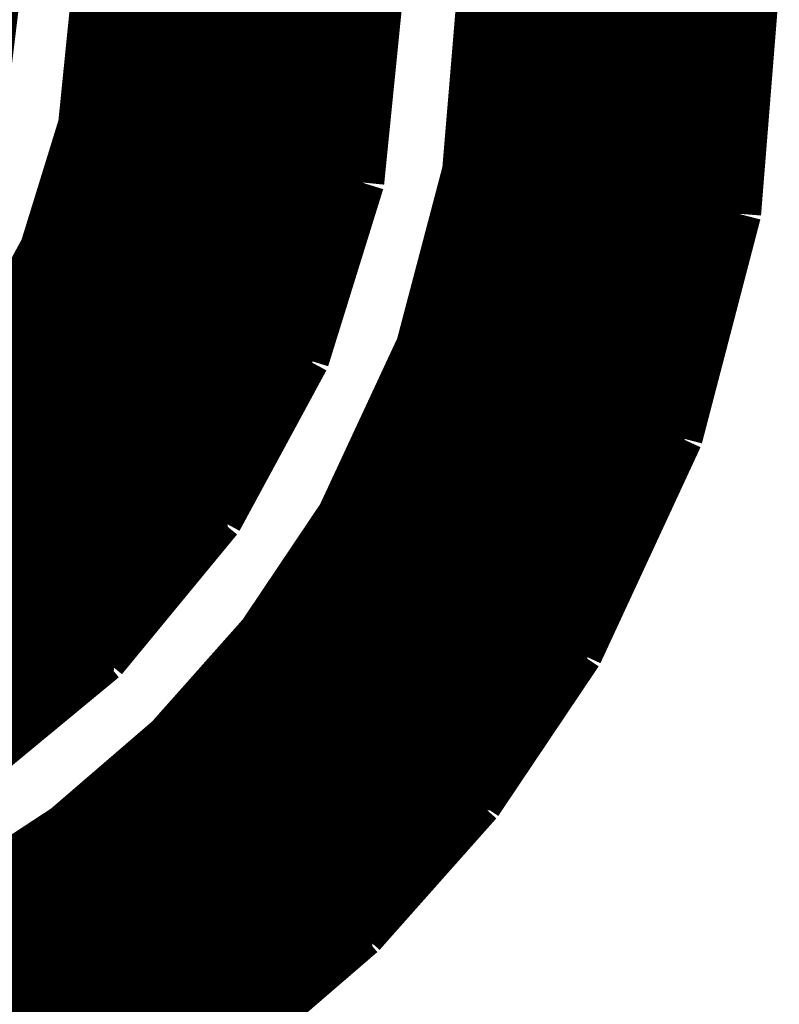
# Model space of a CAD drawing. Extents: x -53 to 531, y -106 to 304.
# Tile 21 of 65: x 156.88 to 159.16, y 4.11 to 7.07. Entities that reach past the tile are written whole.
import ezdxf

# ---------------------------------------------------------------- set-up
doc = ezdxf.new("R2010")
doc.units = 0
doc.layers.add('BOARD_GEOMETRY_SILKSCREEN_TOP', color=1, linetype='CONTINUOUS')

msp = doc.modelspace()

# ---------------------------------------------------------------- linework, layer by layer
at = {"layer": 'BOARD_GEOMETRY_SILKSCREEN_TOP', "const_width": 0.13716}
for points in [[(156.764482, 6.723126), (156.817568, 7.16026)], [(157.106366, 7.150608), (157.066234, 6.75259)], [(157.907228, 6.57987), (157.964632, 7.150608)], [(158.262574, 7.14756), (158.218124, 6.614668)], [(159.037528, 6.48589), (159.092138, 7.166356)], [(157.10281, 7.116064), (157.960822, 7.116064)], [(157.10408, 7.126986), (157.962092, 7.126986)], [(158.260288, 7.116064), (159.088328, 7.116064)], [(158.260796, 7.126986), (159.08909, 7.126986)], [(157.099762, 7.08406), (157.957774, 7.08406)], [(157.101032, 7.094728), (157.959044, 7.094728)], [(157.102048, 7.105396), (157.96006, 7.105396)], [(158.25724, 7.08406), (159.085534, 7.08406)], [(158.25851, 7.094728), (159.086296, 7.094728)], [(158.259272, 7.105396), (159.087058, 7.105396)], [(157.096714, 7.051548), (157.954472, 7.051548)], [(157.097984, 7.062216), (157.955488, 7.062216)], [(157.098746, 7.073392), (157.956758, 7.073392)], [(158.2547, 7.051548), (159.082994, 7.051548)], [(158.255716, 7.062216), (159.083756, 7.062216)], [(158.256478, 7.073392), (159.084518, 7.073392)], [(157.094428, 7.030212), (157.952186, 7.030212)], [(157.095698, 7.04088), (157.953202, 7.04088)], [(158.252668, 7.030212), (159.080962, 7.030212)], [(158.253938, 7.04088), (159.082232, 7.04088)], [(157.091126, 6.998208), (157.949138, 6.998208)], [(157.092142, 7.008622), (157.950154, 7.008622)], [(157.093412, 7.019544), (157.951424, 7.019544)], [(158.250128, 6.998208), (159.078676, 6.998208)], [(158.251144, 7.008622), (159.079438, 7.008622)], [(158.251906, 7.019544), (159.0802, 7.019544)], [(157.088078, 6.96595), (157.94609, 6.96595)], [(157.089094, 6.976618), (157.947106, 6.976618)], [(157.090364, 6.987286), (157.948376, 6.987286)], [(158.247334, 6.96595), (159.076136, 6.96595)], [(158.248096, 6.976618), (159.076898, 6.976618)], [(158.249366, 6.987286), (159.077914, 6.987286)], [(157.084522, 6.933946), (157.942534, 6.933946)], [(157.085792, 6.944614), (157.943804, 6.944614)], [(157.086808, 6.955282), (157.94482, 6.955282)], [(158.244794, 6.933946), (159.073342, 6.933946)], [(158.245556, 6.944614), (159.074612, 6.944614)], [(158.246572, 6.955282), (159.075374, 6.955282)], [(157.082744, 6.912102), (157.940248, 6.912102)], [(157.083506, 6.92277), (157.941518, 6.92277)], [(158.24327, 6.912102), (159.071818, 6.912102)], [(158.244032, 6.92277), (159.07258, 6.92277)], [(157.079188, 6.880098), (157.9372, 6.880098)], [(157.080458, 6.890766), (157.93847, 6.890766)], [(157.081474, 6.901434), (157.939486, 6.901434)], [(158.240222, 6.880098), (159.069278, 6.880098)], [(158.241238, 6.890766), (159.07004, 6.890766)], [(158.242, 6.901434), (159.070802, 6.901434)], [(157.07614, 6.84784), (157.933898, 6.84784)], [(157.07741, 6.858508), (157.934914, 6.858508)], [(157.078426, 6.869176), (157.936184, 6.869176)], [(158.237428, 6.84784), (159.066484, 6.84784)], [(158.238698, 6.858508), (159.067246, 6.858508)], [(158.23946, 6.869176), (159.068516, 6.869176)], [(157.072838, 6.815328), (157.93085, 6.815328)], [(157.073854, 6.826504), (157.931866, 6.826504)], [(157.075124, 6.837172), (157.932628, 6.837172)], [(158.234888, 6.815328), (159.063944, 6.815328)], [(158.23565, 6.826504), (159.06496, 6.826504)], [(158.236666, 6.837172), (159.065722, 6.837172)], [(157.070552, 6.793992), (157.928564, 6.793992)], [(157.071568, 6.80466), (157.92958, 6.80466)], [(158.232856, 6.793992), (159.06242, 6.793992)], [(158.234126, 6.80466), (159.063182, 6.80466)], [(157.067504, 6.761734), (157.925516, 6.761734)], [(157.06852, 6.772656), (157.926532, 6.772656)], [(157.06979, 6.783324), (157.927802, 6.783324)], [(158.23057, 6.761734), (159.059626, 6.761734)], [(158.231078, 6.772656), (159.060388, 6.772656)], [(158.232094, 6.783324), (159.061658, 6.783324)], [(157.066234, 6.75259), (156.95168, 6.38175)], [(157.059376, 6.72973), (157.92196, 6.72973)], [(157.062424, 6.740398), (157.92323, 6.740398)], [(157.06598, 6.751066), (157.924246, 6.751066)], [(158.227522, 6.72973), (159.057086, 6.72973)], [(158.228284, 6.740398), (159.058102, 6.740398)], [(158.229554, 6.751066), (159.058864, 6.751066)], [(157.049216, 6.697218), (157.918912, 6.697218)], [(157.052518, 6.707886), (157.920182, 6.707886)], [(157.056074, 6.719062), (157.920944, 6.719062)], [(158.224982, 6.697218), (159.0548, 6.697218)], [(158.225998, 6.707886), (159.055562, 6.707886)], [(158.226506, 6.719062), (159.056324, 6.719062)], [(157.042612, 6.675882), (157.916626, 6.675882)], [(157.046168, 6.68655), (157.917896, 6.68655)], [(158.22295, 6.675882), (159.052768, 6.675882)], [(158.22422, 6.68655), (159.05353, 6.68655)], [(157.032706, 6.643624), (157.913324, 6.643624)], [(157.036262, 6.654292), (157.91434, 6.654292)], [(157.039564, 6.665214), (157.91561, 6.665214)], [(158.22041, 6.643624), (159.050228, 6.643624)], [(158.221426, 6.654292), (159.051244, 6.654292)], [(158.222188, 6.665214), (159.052006, 6.665214)], [(157.0228, 6.61162), (157.910276, 6.61162)], [(157.025848, 6.622288), (157.911292, 6.622288)], [(157.029404, 6.632956), (157.912054, 6.632956)], [(158.218124, 6.614668), (158.07944, 6.08838)], [(158.217362, 6.61162), (159.047942, 6.61162)], [(158.218378, 6.622288), (159.048704, 6.622288)], [(158.219648, 6.632956), (159.049466, 6.632956)], [(157.01264, 6.579108), (157.90672, 6.579108)], [(157.015942, 6.589776), (157.908244, 6.589776)], [(157.019498, 6.600444), (157.909006, 6.600444)], [(157.742128, 6.048502), (157.907228, 6.57987)], [(158.208472, 6.579108), (159.045148, 6.579108)], [(158.21152, 6.589776), (159.04591, 6.589776)], [(158.214314, 6.600444), (159.046672, 6.600444)], [(157.006036, 6.557772), (157.90037, 6.557772)], [(157.009084, 6.56844), (157.903672, 6.56844)], [(158.203138, 6.557772), (159.04337, 6.557772)], [(158.205932, 6.56844), (159.044386, 6.56844)], [(156.99613, 6.525514), (157.889956, 6.525514)], [(156.999686, 6.536182), (157.893512, 6.536182)], [(157.002734, 6.54685), (157.896814, 6.54685)], [(158.194502, 6.525514), (159.041084, 6.525514)], [(158.19755, 6.536182), (159.041846, 6.536182)], [(158.20009, 6.54685), (159.042608, 6.54685)], [(156.98597, 6.493002), (157.88005, 6.493002)], [(156.989272, 6.504178), (157.883606, 6.504178)], [(156.992828, 6.514846), (157.886908, 6.514846)], [(158.18612, 6.493002), (159.038036, 6.493002)], [(158.18866, 6.504178), (159.039052, 6.504178)], [(158.191708, 6.514846), (159.039814, 6.514846)], [(156.976064, 6.460998), (157.870144, 6.460998)], [(156.979366, 6.471666), (157.873192, 6.471666)], [(156.982922, 6.482334), (157.876748, 6.482334)], [(158.17723, 6.460998), (159.031178, 6.460998)], [(158.180278, 6.471666), (159.034226, 6.471666)], [(158.183072, 6.482334), (159.036766, 6.482334)], [(158.862268, 5.81406), (159.037528, 6.48589)], [(156.96946, 6.439408), (157.863794, 6.439408)], [(156.972508, 6.45033), (157.866842, 6.45033)], [(158.171896, 6.439408), (159.025336, 6.439408)], [(158.17469, 6.45033), (159.028384, 6.45033)], [(156.959554, 6.407404), (157.85338, 6.407404)], [(156.962602, 6.418072), (157.856936, 6.418072)], [(156.966158, 6.428994), (157.860238, 6.428994)], [(158.16326, 6.407404), (159.016954, 6.407404)], [(158.166308, 6.418072), (159.020002, 6.418072)], [(158.168848, 6.428994), (159.022796, 6.428994)], [(156.95168, 6.38175), (156.769562, 6.046216)], [(156.94787, 6.3754), (157.843474, 6.3754)], [(156.952696, 6.386068), (157.84703, 6.386068)], [(156.956252, 6.396736), (157.850078, 6.396736)], [(158.154878, 6.3754), (159.008572, 6.3754)], [(158.157926, 6.386068), (159.01162, 6.386068)], [(158.160466, 6.396736), (159.014414, 6.396736)], [(156.930344, 6.342888), (157.833568, 6.342888)], [(156.93644, 6.353556), (157.836616, 6.353556)], [(156.942028, 6.364732), (157.840172, 6.364732)], [(158.146496, 6.342888), (159.00019, 6.342888)], [(158.149036, 6.353556), (159.003238, 6.353556)], [(158.152084, 6.364732), (159.006032, 6.364732)], [(156.918914, 6.321552), (157.82671, 6.321552)], [(156.924502, 6.33222), (157.830266, 6.33222)], [(158.140654, 6.321552), (158.994602, 6.321552)], [(158.143702, 6.33222), (158.99765, 6.33222)], [(156.901388, 6.289294), (157.816804, 6.289294)], [(156.906976, 6.299962), (157.82036, 6.299962)], [(156.913072, 6.310884), (157.823662, 6.310884)], [(158.132272, 6.289294), (158.98622, 6.289294)], [(158.135066, 6.299962), (158.989268, 6.299962)], [(158.138114, 6.310884), (158.991808, 6.310884)], [(156.883862, 6.25729), (157.806898, 6.25729)], [(156.889958, 6.267958), (157.810454, 6.267958)], [(156.895546, 6.278626), (157.813502, 6.278626)], [(158.123636, 6.25729), (158.977838, 6.25729)], [(158.126684, 6.267958), (158.980886, 6.267958)], [(158.129224, 6.278626), (158.983426, 6.278626)], [(156.866336, 6.224778), (157.796992, 6.224778)], [(156.871924, 6.235446), (157.80004, 6.235446)], [(156.87802, 6.246114), (157.803596, 6.246114)], [(158.115254, 6.224778), (158.969456, 6.224778)], [(158.117794, 6.235446), (158.972504, 6.235446)], [(158.120842, 6.246114), (158.975044, 6.246114)], [(156.854906, 6.203442), (157.790134, 6.203442)], [(156.860494, 6.21411), (157.79369, 6.21411)], [(158.109412, 6.203442), (158.963614, 6.203442)], [(158.112206, 6.21411), (158.966662, 6.21411)], [(156.83738, 6.171184), (157.780228, 6.171184)], [(156.842968, 6.181852), (157.783784, 6.181852)], [(156.849064, 6.19252), (157.787086, 6.19252)], [(158.10103, 6.171184), (158.955232, 6.171184)], [(158.103824, 6.181852), (158.95828, 6.181852)], [(158.106872, 6.19252), (158.961074, 6.19252)], [(156.819854, 6.138672), (157.770322, 6.138672)], [(156.82595, 6.149848), (157.773878, 6.149848)], [(156.831538, 6.160516), (157.776926, 6.160516)], [(158.092648, 6.138672), (158.947358, 6.138672)], [(158.095442, 6.149848), (158.949898, 6.149848)], [(158.09849, 6.160516), (158.952692, 6.160516)], [(156.802328, 6.106668), (157.760162, 6.106668)], [(156.807916, 6.117336), (157.763464, 6.117336)], [(156.814012, 6.128004), (157.76702, 6.128004)], [(158.084266, 6.106668), (158.938468, 6.106668)], [(158.08706, 6.117336), (158.941516, 6.117336)], [(158.0896, 6.128004), (158.94431, 6.128004)], [(156.790898, 6.085078), (157.753558, 6.085078)], [(156.796486, 6.096), (157.757114, 6.096)], [(158.07944, 6.08838), (157.843474, 5.580888)], [(158.077916, 6.085078), (158.93288, 6.085078)], [(158.081218, 6.096), (158.935928, 6.096)], [(156.773372, 6.053074), (157.743652, 6.053074)], [(156.77896, 6.063742), (157.747208, 6.063742)], [(156.784802, 6.07441), (157.75051, 6.07441)], [(157.481524, 5.567172), (157.742128, 6.048502)], [(158.06293, 6.053074), (158.924752, 6.053074)], [(158.067502, 6.063742), (158.927546, 6.063742)], [(158.072836, 6.07441), (158.930086, 6.07441)], [(156.74848, 6.020562), (157.727396, 6.020562)], [(156.75737, 6.03123), (157.732984, 6.03123)], [(156.766514, 6.042406), (157.73908, 6.042406)], [(158.04769, 6.020562), (158.91637, 6.020562)], [(158.05277, 6.03123), (158.919164, 6.03123)], [(158.058104, 6.042406), (158.921704, 6.042406)], [(156.722318, 5.988558), (157.70987, 5.988558)], [(156.730954, 5.999226), (157.715458, 5.999226)], [(156.739844, 6.009894), (157.7213, 6.009894)], [(158.032958, 5.988558), (158.907734, 5.988558)], [(158.037784, 5.999226), (158.910782, 5.999226)], [(158.042864, 6.009894), (158.913322, 6.009894)], [(156.704284, 5.966968), (157.69844, 5.966968)], [(156.713174, 5.977636), (157.704028, 5.977636)], [(158.023052, 5.966968), (158.901892, 5.966968)], [(158.027878, 5.977636), (158.90494, 5.977636)], [(156.677614, 5.934964), (157.680914, 5.934964)], [(156.686758, 5.945632), (157.686502, 5.945632)], [(156.695648, 5.9563), (157.692344, 5.9563)], [(158.008066, 5.934964), (158.894018, 5.934964)], [(158.012638, 5.945632), (158.896558, 5.945632)], [(158.017972, 5.9563), (158.899352, 5.9563)], [(156.651452, 5.90296), (157.663388, 5.90296)], [(156.660088, 5.91312), (157.668976, 5.91312)], [(156.669232, 5.924296), (157.675072, 5.924296)], [(157.992826, 5.90296), (158.885636, 5.90296)], [(157.997906, 5.91312), (158.888176, 5.91312)], [(158.00324, 5.924296), (158.891224, 5.924296)], [(156.624782, 5.870448), (157.645862, 5.870448)], [(156.633926, 5.881116), (157.65145, 5.881116)], [(156.642562, 5.891784), (157.657292, 5.891784)], [(157.978094, 5.870448), (158.876746, 5.870448)], [(157.98292, 5.881116), (158.879794, 5.881116)], [(157.988, 5.891784), (158.882588, 5.891784)], [(156.607256, 5.849112), (157.633924, 5.849112)], [(156.615892, 5.85978), (157.64002, 5.85978)], [(157.968188, 5.849112), (158.871412, 5.849112)], [(157.973014, 5.85978), (158.874206, 5.85978)], [(156.580586, 5.816854), (157.616906, 5.816854)], [(156.589222, 5.827522), (157.622494, 5.827522)], [(156.598366, 5.83819), (157.628336, 5.83819)], [(157.953202, 5.816854), (158.86303, 5.816854)], [(157.957774, 5.827522), (158.865824, 5.827522)], [(157.963108, 5.83819), (158.868364, 5.83819)], [(158.56204, 5.166106), (158.862268, 5.81406)], [(156.55417, 5.784342), (157.59938, 5.784342)], [(156.56306, 5.795518), (157.604968, 5.795518)], [(156.571696, 5.806186), (157.611064, 5.806186)], [(157.937962, 5.784342), (158.848552, 5.784342)], [(157.943042, 5.795518), (158.853632, 5.795518)], [(157.948376, 5.806186), (158.858458, 5.806186)], [(156.526738, 5.752338), (157.581854, 5.752338)], [(156.53639, 5.763006), (157.587442, 5.763006)], [(156.545026, 5.773674), (157.593284, 5.773674)], [(157.92323, 5.752338), (158.833312, 5.752338)], [(157.928056, 5.763006), (158.838646, 5.763006)], [(157.933136, 5.773674), (158.843726, 5.773674)], [(156.501338, 5.730748), (157.569916, 5.730748)], [(156.513784, 5.74167), (157.576012, 5.74167)], [(157.913324, 5.730748), (158.823914, 5.730748)], [(157.91815, 5.74167), (158.82874, 5.74167)], [(156.461968, 5.698744), (157.552898, 5.698744)], [(156.474922, 5.709412), (157.558486, 5.709412)], [(156.487876, 5.72008), (157.564328, 5.72008)], [(157.898338, 5.698744), (158.808928, 5.698744)], [(157.903418, 5.709412), (158.814008, 5.709412)], [(157.908244, 5.72008), (158.81858, 5.72008)], [(156.423106, 5.666232), (157.534864, 5.666232)], [(156.43606, 5.6769), (157.54096, 5.6769)], [(156.449014, 5.688076), (157.547056, 5.688076)], [(157.883098, 5.666232), (158.793688, 5.666232)], [(157.888178, 5.6769), (158.798768, 5.6769)], [(157.893512, 5.688076), (158.803594, 5.688076)], [(156.384244, 5.634228), (157.517846, 5.634228)], [(156.397198, 5.644896), (157.523434, 5.644896)], [(156.410152, 5.655564), (157.529276, 5.655564)], [(157.868366, 5.634228), (158.778956, 5.634228)], [(157.873192, 5.644896), (158.783782, 5.644896)], [(157.878272, 5.655564), (158.788862, 5.655564)], [(156.358336, 5.612638), (157.505908, 5.612638)], [(156.37129, 5.623306), (157.512004, 5.623306)], [(157.85846, 5.612638), (158.76905, 5.612638)], [(157.863286, 5.623306), (158.773876, 5.623306)], [(156.319474, 5.580634), (157.48889, 5.580634)], [(156.332174, 5.591302), (157.494478, 5.591302)], [(156.345128, 5.60197), (157.50032, 5.60197)], [(157.843474, 5.580888), (157.605476, 5.226304)], [(157.84322, 5.580634), (158.754064, 5.580634)], [(157.848046, 5.591302), (158.759144, 5.591302)], [(157.85338, 5.60197), (158.76397, 5.60197)], [(156.280358, 5.548122), (157.46603, 5.548122)], [(156.293312, 5.55879), (157.474666, 5.55879)], [(156.306266, 5.569458), (157.482794, 5.569458)], [(157.136084, 5.147818), (157.481524, 5.567172)], [(157.821884, 5.548122), (158.739332, 5.548122)], [(157.828742, 5.55879), (158.744158, 5.55879)], [(157.836362, 5.569458), (158.74873, 5.569458)], [(156.241496, 5.515864), (157.43936, 5.515864)], [(156.25445, 5.526786), (157.447996, 5.526786)], [(156.267404, 5.537454), (157.45714, 5.537454)], [(157.80004, 5.515864), (158.724346, 5.515864)], [(157.807406, 5.526786), (158.728918, 5.526786)], [(157.814518, 5.537454), (158.733998, 5.537454)], [(156.204412, 5.494528), (157.421834, 5.494528)], [(156.22397, 5.505196), (157.43047, 5.505196)], [(157.785562, 5.494528), (158.714186, 5.494528)], [(157.792928, 5.505196), (158.719012, 5.505196)], [(156.144976, 5.462016), (157.395164, 5.462016)], [(156.165296, 5.473192), (157.4038, 5.473192)], [(156.1846, 5.48386), (157.41269, 5.48386)], [(157.763972, 5.462016), (158.6992, 5.462016)], [(157.771084, 5.473192), (158.70428, 5.473192)], [(157.77845, 5.48386), (158.709106, 5.48386)], [(156.086048, 5.430012), (157.368748, 5.430012)], [(156.10586, 5.44068), (157.377638, 5.44068)], [(156.125672, 5.451348), (157.386274, 5.451348)], [(157.742636, 5.430012), (158.684468, 5.430012)], [(157.749494, 5.44068), (158.689294, 5.44068)], [(157.756606, 5.451348), (158.694374, 5.451348)], [(156.026866, 5.397754), (157.342078, 5.397754)], [(156.046678, 5.408422), (157.350968, 5.408422)], [(156.066236, 5.419344), (157.359604, 5.419344)], [(157.720792, 5.397754), (158.669482, 5.397754)], [(157.728158, 5.408422), (158.674562, 5.408422)], [(157.735016, 5.419344), (158.679388, 5.419344)], [(155.987242, 5.376418), (157.324552, 5.376418)], [(156.007054, 5.387086), (157.333442, 5.387086)], [(157.706314, 5.376418), (158.659322, 5.376418)], [(157.713172, 5.387086), (158.664148, 5.387086)], [(155.928314, 5.343906), (157.297882, 5.343906)], [(155.948126, 5.355082), (157.306772, 5.355082)], [(155.967938, 5.36575), (157.315408, 5.36575)], [(157.684724, 5.343906), (158.644336, 5.343906)], [(157.691836, 5.355082), (158.649416, 5.355082)], [(157.699202, 5.36575), (158.65475, 5.36575)], [(155.845256, 5.311902), (157.271212, 5.311902)], [(155.879546, 5.32257), (157.280102, 5.32257)], [(155.908502, 5.333746), (157.289246, 5.333746)], [(157.66288, 5.311902), (158.629604, 5.311902)], [(157.670246, 5.32257), (158.63443, 5.32257)], [(157.677358, 5.333746), (158.639764, 5.333746)], [(155.741878, 5.279898), (157.24505, 5.279898)], [(155.776676, 5.290566), (157.253686, 5.290566)], [(155.810966, 5.301234), (157.262576, 5.301234)], [(157.64129, 5.279898), (158.614618, 5.279898)], [(157.648402, 5.290566), (158.619698, 5.290566)], [(157.655768, 5.301234), (158.624524, 5.301234)], [(155.673044, 5.258308), (157.227016, 5.258308)], [(155.707588, 5.268976), (157.23616, 5.268976)], [(157.627066, 5.258308), (158.604712, 5.258308)], [(157.634432, 5.268976), (158.609792, 5.268976)], [(155.570174, 5.226304), (157.200854, 5.226304)], [(155.604464, 5.236972), (157.20949, 5.236972)], [(155.638754, 5.24764), (157.21838, 5.24764)], [(157.605476, 5.226304), (157.328108, 4.913884)], [(157.605476, 5.226304), (158.58998, 5.226304)], [(157.612588, 5.236972), (158.594806, 5.236972)], [(157.619446, 5.24764), (158.599886, 5.24764)], [(155.337764, 5.193792), (157.174184, 5.193792)], [(155.440888, 5.20446), (157.18282, 5.20446)], [(155.535884, 5.215128), (157.191964, 5.215128)], [(157.576774, 5.193792), (158.57474, 5.193792)], [(157.586426, 5.20446), (158.579566, 5.20446)], [(157.595824, 5.215128), (158.5849, 5.215128)], [(155.133548, 5.172456), (157.156658, 5.172456)], [(155.133548, 5.161534), (157.147514, 5.161534)], [(155.233624, 5.183124), (157.165294, 5.183124)], [(157.548326, 5.161534), (158.558992, 5.161534)], [(157.557724, 5.172456), (158.564834, 5.172456)], [(157.567376, 5.183124), (158.570168, 5.183124)], [(158.260796, 4.717288), (158.56204, 5.166106)], [(155.133548, 5.150866), (157.139132, 5.150866)], [(155.133548, 5.140198), (157.12694, 5.140198)], [(156.717238, 4.801362), (157.136084, 5.147818)], [(157.529276, 5.140198), (158.544514, 5.140198)], [(157.538674, 5.150866), (158.55188, 5.150866)], [(155.133548, 5.12953), (157.113986, 5.12953)], [(155.133548, 5.118862), (157.101286, 5.118862)], [(155.133548, 5.107686), (157.088078, 5.107686)], [(157.500574, 5.107686), (158.523178, 5.107686)], [(157.510226, 5.118862), (158.530036, 5.118862)], [(157.519624, 5.12953), (158.537402, 5.12953)], [(155.133548, 5.097018), (157.075124, 5.097018)], [(155.133548, 5.08635), (157.06217, 5.08635)], [(155.133548, 5.075682), (157.049216, 5.075682)], [(157.472126, 5.075682), (158.501588, 5.075682)], [(157.481524, 5.08635), (158.508446, 5.08635)], [(157.491176, 5.097018), (158.515558, 5.097018)], [(155.133548, 5.065014), (157.036262, 5.065014)], [(155.133548, 5.054092), (157.023308, 5.054092)], [(155.133802, 5.043424), (157.010354, 5.043424)], [(157.443424, 5.043424), (158.479744, 5.043424)], [(157.453076, 5.054092), (158.48711, 5.054092)], [(157.462474, 5.065014), (158.493968, 5.065014)], [(155.133802, 5.032756), (156.9974, 5.032756)], [(155.133802, 5.022088), (156.983938, 5.022088)], [(157.42412, 5.022088), (158.465266, 5.022088)], [(157.434026, 5.032756), (158.472632, 5.032756)], [(155.133802, 5.01142), (156.971492, 5.01142)], [(155.133802, 5.000244), (156.95803, 5.000244)], [(155.133802, 4.989576), (156.945076, 4.989576)], [(157.395418, 4.989576), (158.443676, 4.989576)], [(157.405324, 5.000244), (158.450788, 5.000244)], [(157.414976, 5.01142), (158.458154, 5.01142)], [(155.133802, 4.978908), (156.932122, 4.978908)], [(155.133802, 4.96824), (156.919168, 4.96824)], [(155.133802, 4.957572), (156.906214, 4.957572)], [(157.36697, 4.957572), (158.421832, 4.957572)], [(157.376876, 4.96824), (158.429198, 4.96824)], [(157.386274, 4.978908), (158.43631, 4.978908)], [(155.133802, 4.94665), (156.89326, 4.94665)], [(155.13431, 4.935982), (156.880306, 4.935982)], [(155.13431, 4.925314), (156.867352, 4.925314)], [(157.338268, 4.925314), (158.400242, 4.925314)], [(157.348174, 4.935982), (158.407862, 4.935982)], [(157.357826, 4.94665), (158.41472, 4.94665)], [(155.13431, 4.914646), (156.854398, 4.914646)], [(155.13431, 4.903978), (156.84119, 4.903978)], [(157.328108, 4.913884), (157.017212, 4.645914)], [(157.316678, 4.903978), (158.386018, 4.903978)], [(157.329124, 4.914646), (158.393384, 4.914646)], [(155.13431, 4.892802), (156.828236, 4.892802)], [(155.13431, 4.882134), (156.815536, 4.882134)], [(157.279594, 4.871466), (158.364428, 4.871466)], [(157.291786, 4.882134), (158.37154, 4.882134)], [(157.304486, 4.892802), (158.378906, 4.892802)], [(157.242002, 4.839208), (158.342584, 4.839208)], [(157.254448, 4.85013), (158.34995, 4.85013)], [(157.267148, 4.860798), (158.357062, 4.860798)], [(157.204664, 4.807204), (158.320994, 4.807204)], [(157.21711, 4.817872), (158.328106, 4.817872)], [(157.22981, 4.828794), (158.335472, 4.828794)], [(157.179772, 4.785868), (158.306516, 4.785868)], [(157.191964, 4.796536), (158.314136, 4.796536)], [(157.142434, 4.753356), (158.28518, 4.753356)], [(157.155134, 4.764532), (158.292292, 4.764532)], [(157.167326, 4.7752), (158.299658, 4.7752)], [(157.105096, 4.721352), (158.263336, 4.721352)], [(157.117288, 4.73202), (158.270702, 4.73202)], [(157.129988, 4.742688), (158.277814, 4.742688)], [(157.91053, 4.322572), (158.260796, 4.717288)], [(157.067504, 4.689094), (158.23565, 4.689094)], [(157.07995, 4.699762), (158.245048, 4.699762)], [(157.09265, 4.710684), (158.2547, 4.710684)], [(157.042612, 4.667758), (158.2166, 4.667758)], [(157.055312, 4.678426), (158.225998, 4.678426)], [(157.017212, 4.645914), (156.677614, 4.423156)], [(157.001464, 4.635246), (158.187898, 4.635246)], [(157.017974, 4.645914), (158.19755, 4.645914)], [(157.03042, 4.65709), (158.206948, 4.65709)], [(156.952442, 4.603242), (158.15945, 4.603242)], [(156.968698, 4.61391), (158.168848, 4.61391)], [(156.985208, 4.624578), (158.1785, 4.624578)], [(156.903166, 4.570984), (158.130748, 4.570984)], [(156.919676, 4.581652), (158.1404, 4.581652)], [(156.935932, 4.59232), (158.149798, 4.59232)], [(156.8704, 4.549648), (158.111698, 4.549648)], [(156.88691, 4.560316), (158.12135, 4.560316)], [(156.821378, 4.517136), (158.08325, 4.517136)], [(156.837634, 4.527804), (158.092648, 4.527804)], [(156.854398, 4.538472), (158.1023, 4.538472)], [(156.772102, 4.484878), (158.054548, 4.484878)], [(156.788612, 4.4958), (158.0642, 4.4958)], [(156.805376, 4.506468), (158.073598, 4.506468)], [(156.723334, 4.452874), (158.0261, 4.452874)], [(156.739336, 4.463542), (158.035498, 4.463542)], [(156.7561, 4.47421), (158.04515, 4.47421)], [(156.690314, 4.43103), (158.00705, 4.43103)], [(156.707078, 4.442206), (158.016448, 4.442206)], [(156.628592, 4.399026), (157.978348, 4.399026)], [(156.65069, 4.409694), (157.988, 4.409694)], [(156.672788, 4.420362), (157.997398, 4.420362)], [(156.56179, 4.366768), (157.9499, 4.366768)], [(156.583888, 4.377436), (157.959298, 4.377436)], [(156.606494, 4.388358), (157.96895, 4.388358)], [(156.495496, 4.334764), (157.921198, 4.334764)], [(156.51734, 4.345432), (157.93085, 4.345432)], [(156.539692, 4.3561), (157.940248, 4.3561)], [(156.451046, 4.31292), (157.899608, 4.31292)], [(156.473144, 4.323588), (157.9118, 4.323588)], [(157.517338, 3.983482), (157.91053, 4.322572)], [(156.384244, 4.280916), (157.86227, 4.280916)], [(156.406342, 4.291584), (157.874716, 4.291584)], [(156.42844, 4.30276), (157.886908, 4.30276)], [(156.317696, 4.248912), (157.824932, 4.248912)], [(156.340048, 4.25958), (157.837378, 4.25958)], [(156.362146, 4.269994), (157.850078, 4.269994)], [(156.2227, 4.216654), (157.787594, 4.216654)], [(156.254704, 4.227322), (157.80004, 4.227322)], [(156.286708, 4.23799), (157.812232, 4.23799)], [(156.158692, 4.195318), (157.762702, 4.195318)], [(156.190696, 4.205986), (157.774894, 4.205986)], [(156.062426, 4.162806), (157.725364, 4.162806)], [(156.09443, 4.173474), (157.738064, 4.173474)], [(156.126688, 4.184142), (157.750256, 4.184142)], [(155.966414, 4.130548), (157.688026, 4.130548)], [(155.998418, 4.14147), (157.700218, 4.14147)], [(156.030422, 4.152138), (157.712918, 4.152138)], [(155.825698, 4.098544), (157.650434, 4.098544)], [(155.8798, 4.109212), (157.66288, 4.109212)], [(155.93441, 4.11988), (157.67558, 4.11988)], [(155.71724, 4.0767), (157.625542, 4.0767)], [(155.771342, 4.087876), (157.638242, 4.087876)], [(155.608528, 4.055364), (157.600904, 4.055364)], [(155.66263, 4.066032), (157.61335, 4.066032)]]:
    msp.add_lwpolyline(points, dxfattribs=at)

doc.saveas('drawing.dxf')
